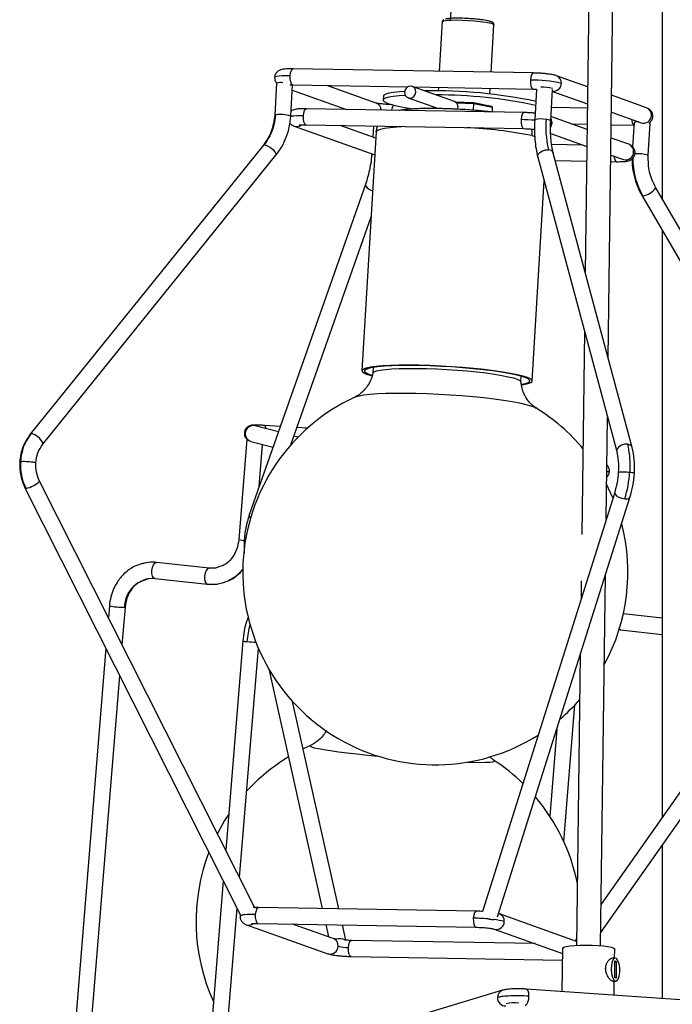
# Model space of a CAD drawing. Header units: millimetres. Extents: x 420 to 892, y 322 to 738.
# Tile 8 of 20: x 629 to 662, y 394 to 443. Entities that reach past the tile are written whole.
import ezdxf

# ---------------------------------------------------------------- set-up
doc = ezdxf.new("R2010")
doc.units = ezdxf.units.MM

msp = doc.modelspace()

# ---------------------------------------------------------------- linework, layer by layer
at = {"color": 7, "linetype": 'Continuous', "lineweight": 25}
for p, q in [((659.386, 572.935), (657.554, 430.744)), ((658.699, 426.472), (660.586, 572.935)), ((661.39, 572.935), (661.39, 434.4)), ((651.98, 457.529), (650.819, 443.295)), ((650.432, 443.217), (650.285, 440.744)), ((652.866, 440.699), (653.008, 443.063)), ((654.968, 440.662), (643.003, 440.871)), ((657.672, 439.975), (656.123, 440.526)), ((642.179, 440.15), (642.084, 438.563)), ((642.838, 440.071), (642.988, 440.071)), ((642.883, 438.515), (642.976, 440.071)), ((642.96, 439.806), (645.662, 438.845)), ((642.989, 440.071), (648.711, 439.971)), ((647.146, 439.166), (644.686, 440.041)), ((651.035, 439.244), (648.933, 439.992)), ((649.006, 439.966), (654.954, 439.862)), ((650.237, 439.944), (650.226, 439.766)), ((652.801, 439.612), (652.819, 439.899)), ((655.127, 439.856), (655.036, 438.337)), ((655.835, 438.289), (655.928, 439.841)), ((655.922, 439.748), (657.662, 439.13)), ((647.496, 439.51), (647.484, 439.311)), ((648.732, 439.426), (650.24, 438.89)), ((660.607, 438.931), (658.867, 439.55)), ((654.503, 438.691), (643.66, 438.88)), ((649.995, 438.892), (650, 438.975)), ((651.072, 439.227), (651.979, 439.19)), ((651.142, 439.171), (652, 439.136)), ((651.979, 439.19), (652, 439.136)), ((651.979, 439.19), (652.876, 439.015)), ((651.98, 438.807), (652, 439.136)), ((652, 439.136), (652.941, 438.953)), ((652.876, 439.015), (652.941, 438.953)), ((652.927, 438.718), (652.941, 438.953)), ((657.659, 438.909), (655.874, 438.94)), ((655.032, 438.66), (655.056, 438.664)), ((657.645, 437.848), (655.847, 438.488)), ((658.856, 438.705), (660.339, 438.177)), ((643.051, 438.016), (647.071, 436.587)), ((643.646, 438.08), (654.489, 437.891)), ((647.12, 437.418), (645.343, 438.05)), ((647.009, 438.021), (646.976, 437.47)), ((656.875, 438.122), (657.648, 438.109)), ((658.848, 438.088), (659.977, 438.068)), ((659.985, 438.198), (659.912, 436.981)), ((660.689, 436.563), (660.784, 438.15)), ((647.139, 437.739), (646.427, 425.834)), ((655.832, 437.644), (657.634, 437.003)), ((659.722, 437.11), (658.84, 437.423)), ((641.521, 437.065), (629.906, 422.679)), ((657.43, 437.076), (655.88, 437.103)), ((630.528, 422.177), (642.143, 436.562)), ((642.146, 436.567), (642.143, 436.562)), ((655.19, 436.47), (659.119, 421.813)), ((659.892, 422.02), (655.963, 436.677)), ((656.065, 436.299), (657.625, 436.272)), ((658.829, 436.578), (659.454, 436.356)), ((658.825, 436.251), (659.113, 436.246)), ((646.605, 435.114), (640.815, 418.657)), ((654.912, 425.326), (655.508, 435.286)), ((670.826, 418.214), (661.073, 434.943)), ((660.382, 434.54), (670.135, 417.811)), ((642.893, 422.154), (646.886, 433.501)), ((661.39, 432.811), (661.39, 403.608)), ((657.516, 427.796), (657.385, 417.687)), ((646.994, 426.005), (646.977, 425.713)), ((654.352, 425.271), (654.369, 425.564)), ((646.071, 424.518), (646.079, 424.522)), ((641.101, 423.093), (641.08, 423.107)), ((642.268, 422.788), (641.103, 423.093)), ((642.365, 423.061), (641.569, 423.113)), ((658.595, 418.426), (658.661, 423.524)), ((629.906, 422.679), (629.903, 422.675)), ((643.246, 422.532), (643.045, 422.584)), ((643.709, 422.973), (643.194, 423.006)), ((640.7, 422.412), (640.294, 417.436)), ((640.9, 422.319), (642.002, 422.03)), ((641.312, 420.068), (641.483, 422.166)), ((641.099, 399.096), (630.37, 420.341)), ((658.935, 419.504), (658.618, 420.187)), ((629.656, 419.98), (640.384, 398.735)), ((659.019, 419.768), (652.432, 398.915)), ((653.189, 398.656), (659.782, 419.527)), ((640.557, 417.327), (640.557, 416.736)), ((635.71, 416.284), (635.598, 416.252)), ((636.19, 416.293), (636.201, 416.292)), ((638.825, 416.003), (636.201, 416.292)), ((638.835, 416.001), (638.825, 416.003)), ((639.136, 416.01), (638.853, 415.995)), ((639.355, 416.09), (639.136, 416.01)), ((670.085, 415.961), (658.348, 399.287)), ((635.583, 415.41), (635.802, 415.49)), ((635.802, 415.49), (636.085, 415.505)), ((636.113, 415.497), (638.737, 415.208)), ((657.355, 415.378), (657.344, 414.465)), ((658.321, 397.211), (658.559, 415.657)), ((658.33, 397.871), (670.74, 415.5)), ((638.709, 415.216), (639.153, 415.217)), ((638.737, 415.208), (638.749, 415.207)), ((639.153, 415.217), (639.228, 415.217)), ((633.847, 414.13), (633.8, 413.55)), ((633.847, 414.13), (633.847, 414.13)), ((634.491, 412.181), (634.644, 414.065)), ((634.644, 414.064), (634.644, 414.065)), ((661.39, 413.514), (659.448, 413.728)), ((659.213, 412.966), (659.284, 412.946)), ((659.323, 412.938), (659.241, 412.949)), ((659.312, 412.938), (661.39, 412.709)), ((640.496, 412.388), (639.646, 401.972)), ((633.675, 412.022), (631.248, 382.28)), ((640.337, 400.603), (641.27, 412.027)), ((657.308, 411.696), (657.122, 397.226)), ((641.788, 410.994), (644.453, 399.064)), ((632.048, 382.244), (634.366, 410.654)), ((645.276, 399.049), (642.97, 409.375)), ((656.485, 402.396), (657.041, 409.203)), ((656.14, 407.998), (655.786, 403.665)), ((643.865, 407.182), (643.498, 407.01)), ((661.39, 402.218), (661.39, 394.583)), ((639.522, 400.444), (637.906, 380.649)), ((638.704, 380.581), (640.213, 399.076)), ((641.282, 399.119), (641.007, 399.114)), ((652.124, 398.93), (641.281, 399.119)), ((640.366, 398.741), (640.356, 398.691)), ((653.279, 398.794), (653.236, 398.806)), ((657.124, 397.426), (653.279, 398.794)), ((640.672, 398.255), (644.736, 396.81)), ((641.267, 398.319), (652.11, 398.13)), ((645.004, 397.564), (642.964, 398.289)), ((644.633, 398.26), (644.77, 397.647)), ((645.625, 397.486), (645.456, 398.246)), ((653.011, 398.04), (656.416, 396.829)), ((655.051, 397.315), (645.905, 397.474)), ((656.42, 397.081), (656.392, 394.929)), ((657.126, 397.55), (657.056, 397.451)), ((645.891, 396.674), (656.412, 396.491)), ((659.036, 396.594), (658.883, 396.587)), ((659.014, 396.593), (659.019, 397.048)), ((659.019, 395.622), (659.03, 396.45)), ((659.029, 396.423), (659.101, 396.426)), ((659.03, 396.45), (659.101, 396.426)), ((659.101, 396.426), (659.091, 395.597)), ((659.091, 395.597), (659.019, 395.622)), ((658.931, 395.438), (659.084, 395.445)), ((658.99, 394.749), (658.999, 395.441)), ((653.43, 394.992), (648.451, 393.485)), ((666.381, 394.238), (654.622, 395.051))]:
    msp.add_line(p, q, dxfattribs=at)
at = {"color": 8, "linetype": 'Continuous', "lineweight": 25}
for p, q in [((655.898, 438.172), (655.848, 438.187)), ((654.89, 437.543), (655.064, 437.502)), ((641.521, 437.065), (641.555, 437.083)), ((629.94, 422.698), (629.906, 422.679)), ((640.619, 422.731), (640.591, 422.754)), ((638.825, 416.003), (638.814, 416.004))]:
    msp.add_line(p, q, dxfattribs=at)
at = {"color": 8, "linetype": 'Continuous', "lineweight": 25, "flags": 128}
for points in [[(650.432, 443.217), (650.442, 443.233), (650.518, 443.262), (650.663, 443.284), (650.87, 443.298), (651.126, 443.302), (651.417, 443.297), (651.725, 443.283), (652.033, 443.26), (652.323, 443.231), (652.578, 443.196), (652.783, 443.158), (652.926, 443.119)], [(652.926, 443.119), (652.999, 443.081), (653.008, 443.063)], [(642.856, 440.52), (642.876, 440.669), (642.914, 440.786), (642.964, 440.856), (643.003, 440.871)], [(642.856, 440.52), (642.645, 440.521), (642.459, 440.517), (642.304, 440.506), (642.186, 440.491), (642.11, 440.47), (642.079, 440.446), (642.078, 440.443)], [(642.989, 440.071), (642.972, 440.074), (642.92, 440.123), (642.88, 440.225), (642.858, 440.365), (642.856, 440.52)], [(654.969, 440.662), (654.929, 440.648), (654.879, 440.578), (654.841, 440.46), (654.821, 440.312)], [(654.821, 440.312), (654.822, 440.156), (654.845, 440.017), (654.885, 439.914), (654.937, 439.865), (654.954, 439.862)], [(643.513, 438.53), (643.533, 438.678), (643.571, 438.796), (643.621, 438.866), (643.66, 438.88)], [(642.12, 438.579), (642.085, 438.564), (642.084, 438.564)], [(643.646, 438.08), (643.629, 438.083), (643.577, 438.132), (643.537, 438.235), (643.514, 438.374), (643.513, 438.53)], [(654.504, 438.691), (654.465, 438.676), (654.414, 438.607), (654.376, 438.489), (654.356, 438.341)], [(654.356, 438.341), (654.358, 438.185), (654.38, 438.045), (654.421, 437.943), (654.473, 437.894), (654.489, 437.891)], [(655.898, 438.172), (655.879, 438.324), (655.842, 438.404)], [(660.923, 438.495), (660.907, 438.519), (660.847, 438.548)], [(647.139, 437.739), (647.146, 437.762), (647.214, 437.819), (647.353, 437.871), (647.561, 437.916), (647.835, 437.953), (648.169, 437.983), (648.406, 437.997)], [(655.833, 437.968), (655.861, 438.02), (655.898, 438.172)], [(641.555, 437.083), (641.64, 437.075), (641.753, 437.026), (641.879, 436.945), (641.997, 436.844), (642.09, 436.738), (642.144, 436.644), (642.151, 436.576), (642.146, 436.567)], [(655.19, 436.47), (655.185, 436.51), (655.213, 436.614), (655.297, 436.711), (655.423, 436.788), (655.573, 436.832), (655.723, 436.836)], [(658.983, 436.523), (659.004, 436.401), (659.044, 436.299), (659.096, 436.249), (659.112, 436.246)], [(660.038, 436.674), (660.022, 436.697), (659.962, 436.726)], [(646.605, 435.114), (646.602, 435.1), (646.619, 435.021), (646.692, 434.936), (646.809, 434.859), (646.953, 434.799), (646.963, 434.796)], [(660.382, 434.54), (660.382, 434.539), (660.422, 434.535)], [(646.079, 424.522), (646.111, 424.535), (646.285, 424.587), (646.527, 424.631), (646.832, 424.667), (647.197, 424.696), (647.615, 424.715), (648.08, 424.726), (648.584, 424.728), (649.12, 424.72), (649.679, 424.704), (650.252, 424.679), (650.831, 424.645), (651.405, 424.604), (651.967, 424.555), (652.507, 424.5), (653.016, 424.44), (653.487, 424.374), (653.913, 424.306), (654.286, 424.234), (654.6, 424.162), (654.851, 424.089), (655.035, 424.017), (655.101, 423.982)], [(630.528, 422.177), (630.536, 422.19), (630.529, 422.259), (630.476, 422.353), (630.382, 422.458), (630.264, 422.559), (630.138, 422.64), (630.025, 422.689), (629.94, 422.698)], [(659.652, 422.179), (659.502, 422.175), (659.352, 422.131), (659.226, 422.054), (659.142, 421.957), (659.114, 421.853), (659.119, 421.813)], [(629.656, 419.98), (629.657, 419.979), (629.696, 419.977)], [(659.019, 419.768), (659.016, 419.758), (659.037, 419.688), (659.112, 419.611), (659.232, 419.541), (659.377, 419.486), (659.526, 419.456)], [(659.526, 419.456), (659.655, 419.456), (659.746, 419.484), (659.782, 419.527)], [(636.113, 415.497), (636.054, 415.526), (635.999, 415.611), (635.968, 415.74), (635.966, 415.892), (635.993, 416.044), (636.045, 416.174), (636.114, 416.262), (636.19, 416.293)], [(638.814, 416.004), (638.738, 415.972), (638.669, 415.885), (638.617, 415.755), (638.59, 415.602), (638.592, 415.45), (638.623, 415.322), (638.678, 415.236), (638.737, 415.208)], [(639.118, 416.008), (639.089, 416.004), (638.814, 416.004)], [(634.595, 414.059), (634.642, 414.063), (634.644, 414.064)], [(659.312, 412.938), (659.253, 412.967), (659.248, 412.972)], [(643.865, 407.182), (643.854, 407.176), (643.848, 407.146), (643.914, 407.111), (644.051, 407.07), (644.258, 407.024), (644.531, 406.975), (644.865, 406.923), (645.256, 406.869), (645.697, 406.813), (646.181, 406.757), (646.701, 406.701), (647.235, 406.648)], [(651.68, 406.349), (651.953, 406.342), (652.298, 406.339), (652.581, 406.342), (652.8, 406.353), (652.95, 406.37), (653.028, 406.394), (653.035, 406.424), (653.022, 406.435)], [(641.134, 398.769), (641.154, 398.917), (641.192, 399.035), (641.242, 399.105), (641.281, 399.119)], [(641.134, 398.769), (640.923, 398.77), (640.737, 398.765), (640.582, 398.755), (640.464, 398.739), (640.388, 398.719), (640.357, 398.695), (640.356, 398.691)], [(641.267, 398.319), (641.25, 398.322), (641.199, 398.371), (641.158, 398.474), (641.136, 398.613), (641.134, 398.769)], [(652.125, 398.93), (652.086, 398.916), (652.035, 398.846), (651.997, 398.728), (651.977, 398.58)], [(651.977, 398.58), (651.979, 398.424), (652.001, 398.285), (652.042, 398.182), (652.094, 398.133), (652.111, 398.13)], [(645.758, 397.124), (645.777, 397.272), (645.816, 397.39), (645.866, 397.46), (645.905, 397.474)], [(645.891, 396.674), (645.874, 396.677), (645.822, 396.727), (645.782, 396.829), (645.759, 396.968), (645.758, 397.124)], [(654.567, 394.253), (654.589, 394.256), (654.649, 394.304), (654.701, 394.405), (654.736, 394.544), (654.75, 394.699)], [(654.75, 394.699), (654.74, 394.847), (654.708, 394.966), (654.659, 395.036), (654.622, 395.051)]]:
    msp.add_lwpolyline(points, dxfattribs=at)
at = {"color": 7, "linetype": 'Continuous', "lineweight": 25, "flags": 128}
for points in [[(648.555, 439.745), (648.296, 439.726), (648.005, 439.693), (647.776, 439.653), (647.613, 439.607), (647.52, 439.554), (647.496, 439.51)], [(648.552, 439.714), (648.567, 439.6), (648.622, 439.502), (648.709, 439.436), (648.815, 439.411), (648.923, 439.432), (649.018, 439.495), (649.085, 439.591), (649.113, 439.704), (649.098, 439.818), (649.043, 439.916), (648.956, 439.982), (648.85, 440.007), (648.742, 439.986), (648.647, 439.923), (648.58, 439.827), (648.552, 439.714)], [(648.588, 439.549), (648.284, 439.528), (647.993, 439.495), (647.764, 439.455), (647.601, 439.408), (647.508, 439.355), (647.485, 439.297), (647.534, 439.236), (647.653, 439.171), (647.84, 439.104), (648.092, 439.037), (648.404, 438.97), (648.772, 438.906), (648.992, 438.872)], [(660.735, 438.175), (660.758, 438.168), (660.784, 438.15)], [(648.283, 426.111), (647.846, 426.099), (647.457, 426.078), (647.123, 426.048), (646.849, 426.011), (646.641, 425.966), (646.502, 425.915), (646.434, 425.857), (646.439, 425.795), (646.516, 425.73), (646.664, 425.662), (646.88, 425.592), (646.917, 425.582)], [(648.351, 426.096), (647.926, 426.084), (647.547, 426.064), (647.223, 426.035), (646.957, 425.999), (646.755, 425.955), (646.62, 425.905), (646.554, 425.85), (646.558, 425.789), (646.633, 425.726), (646.777, 425.659), (646.922, 425.611)], [(654.383, 425.133), (654.49, 425.149), (654.698, 425.194), (654.837, 425.246), (654.905, 425.303), (654.901, 425.365), (654.824, 425.43), (654.675, 425.499), (654.459, 425.568), (654.177, 425.638), (653.836, 425.707), (653.44, 425.774), (652.997, 425.837), (652.514, 425.896), (652, 425.949), (651.463, 425.997), (650.912, 426.037), (650.357, 426.069), (649.807, 426.093), (649.272, 426.108), (648.762, 426.114), (648.283, 426.111)], [(654.378, 425.161), (654.382, 425.161), (654.584, 425.205), (654.72, 425.255), (654.786, 425.311), (654.781, 425.371), (654.706, 425.435), (654.562, 425.501), (654.352, 425.569), (654.078, 425.636), (653.746, 425.703), (653.362, 425.768), (652.931, 425.83), (652.462, 425.887), (651.962, 425.939), (651.44, 425.985), (650.905, 426.024), (650.366, 426.055), (649.832, 426.078), (649.312, 426.093), (648.815, 426.099), (648.351, 426.096)], [(646.978, 425.719), (646.979, 425.723), (647.031, 425.777), (647.155, 425.825), (647.346, 425.867), (647.603, 425.901), (647.918, 425.928), (648.288, 425.946), (648.703, 425.955), (649.157, 425.955), (649.64, 425.946), (650.143, 425.929), (650.656, 425.902), (651.169, 425.868), (651.673, 425.827), (652.156, 425.779), (652.611, 425.725), (653.028, 425.667), (653.399, 425.605), (653.717, 425.542), (653.975, 425.477), (654.169, 425.412), (654.294, 425.35), (654.349, 425.29), (654.352, 425.278)], [(640.73, 422.418), (640.703, 422.414), (640.716, 422.405), (640.723, 422.403)], [(639.792, 403.758), (639.586, 403.437), (639.228, 402.801)], [(641.099, 399.096), (641.099, 399.093), (641.095, 399.081)], [(640.632, 398.273), (640.641, 398.268), (640.671, 398.256)], [(656.42, 397.081), (656.424, 397.095), (656.483, 397.134), (656.609, 397.169), (656.794, 397.198), (657.03, 397.22), (657.302, 397.234), (657.598, 397.239), (657.899, 397.234), (658.191, 397.22), (658.458, 397.198), (658.685, 397.168), (658.86, 397.133), (658.973, 397.095), (659.019, 397.054), (659.019, 397.048)], [(659.053, 395.449), (659.131, 395.461), (659.2, 395.548), (659.25, 395.699), (659.274, 395.893), (659.27, 396.104), (659.237, 396.304), (659.18, 396.465), (659.107, 396.566), (659.028, 396.593), (658.953, 396.543), (658.892, 396.422), (658.855, 396.246), (658.845, 396.04), (658.864, 395.831), (658.909, 395.648), (658.975, 395.515), (659.053, 395.449)]]:
    msp.add_lwpolyline(points, dxfattribs=at)
at = {"color": 7, "linetype": 'Continuous', "lineweight": 25}
for centre, radius, start, end in [((654.868, 433.625), 6.687, 77.0817, 90.4035), ((642.39, 439.471), 0.712, 81.791, 107.2112), ((649.978, 414.743), 25.034, 78.2148, 90.9872), ((655.425, 438.048), 1.905, 74.9316, 92.5536), ((650.135, 415.766), 23.804, 78.0129, 90.0405), ((650.927, 438.975), 0.29, 335.7443, 68.2436), ((660.134, 437.893), 0.34, 77.5848, 115.9703), ((650.085, 415.807), 9.592, 114.6829, 302.2679), ((650.085, 415.807), 9.592, 39.9263, 58.4691), ((632.048, 421.161), 2.633, 176.6047, 206.7308), ((654.177, 421.105), 5.597, 342.8748, 356.7563), ((650.085, 415.807), 9.592, 331.3471, 14.5641), ((635.987, 414.438), 1.866, 83.7574, 108.1161), ((638.928, 417.186), 1.987, 264.8119, 322.0209), ((636.058, 414.036), 1.463, 87.3731, 179.1047), ((650.085, 415.807), 9.592, 310.3761, 318.5971), ((647.758, 398.416), 9.592, 121.3516, 137.4911), ((647.758, 398.416), 9.592, 45.7946, 56.7202), ((647.758, 398.416), 9.592, 11.3856, 40.3062), ((647.758, 398.416), 9.592, 158.957, 204.5151), ((640.406, 399.077), 0.343, 266.4104, 302.6725), ((652.957, 399.211), 0.698, 245.0927, 282.3925), ((645.327, 397.062), 0.496, 57.5039, 109.9813), ((645.742, 399.353), 2.229, 257.0817, 270.4035), ((653.989, 392.824), 1.543, 80.4462, 104.2957)]:
    msp.add_arc(centre, radius, start, end, dxfattribs=at)
at = {"color": 8, "linetype": 'Continuous', "lineweight": 25}
for centre, radius, start, end in [((655.992, 440.177), 0.373, 354.6957, 69.4357), ((655.963, 440.154), 0.4, 264.2648, 358.3813), ((647.016, 438.819), 0.371, 359.3771, 69.4448), ((648.373, 438.773), 0.466, 142.2895, 176.0079), ((660.475, 438.582), 0.373, 354.6973, 69.3632), ((642.357, 436.828), 1.767, 72.6812, 97.6969), ((643.355, 434.374), 4.158, 87.8218, 96.6963), ((654.159, 427.843), 10.499, 85.1803, 88.9215), ((655.332, 437.221), 1.155, 76.5361, 104.8378), ((655.617, 437.881), 0.463, 61.9158, 91.9827), ((660.222, 438.329), 0.354, 177.3843, 226.3755), ((660.453, 438.554), 0.393, 253.0547, 359.136), ((643.17, 438.356), 0.36, 243.7573, 307.4554), ((650.495, 415.101), 22.868, 78.9212, 87.1351), ((655.731, 436.587), 0.25, 21.2668, 91.6511), ((659.59, 436.761), 0.373, 354.6973, 69.3632), ((659.568, 436.732), 0.393, 253.0547, 359.136), ((663.644, 436.405), 3.725, 179.7245, 210.1271), ((660.189, 435.076), 1.568, 71.4088, 95.9088), ((660.175, 435.653), 1.144, 282.4701, 321.669), ((641.012, 422.71), 0.393, 76.588, 176.9734), ((641.469, 422.963), 0.18, 355.7417, 56.5179), ((641.004, 422.692), 0.387, 174.144, 254.4699), ((659.659, 421.93), 0.249, 21.0796, 91.6725), ((629.418, 421.298), 1.35, 281.8615, 314.8368), ((640.963, 418.626), 0.151, 168.1771, 236.2238), ((640.657, 418.763), 1.375, 254.6926, 268.6241), ((634.57, 417.762), 3.704, 258.7463, 270.3981), ((645.568, 411.965), 4.88, 165.1858, 175.4433), ((640.716, 413.049), 0.697, 251.5991, 268.9832), ((641.417, 418.765), 6.452, 263.6539, 267.6275), ((651.783, 388.157), 10.425, 84.3059, 88.933), ((653.148, 398.445), 0.373, 354.6957, 69.4357), ((640.79, 398.6), 0.364, 250.8955, 307.1172), ((652.689, 395.474), 3.051, 74.2169, 84.2727), ((653.124, 398.42), 0.396, 253.5168, 358.7119), ((644.85, 397.186), 0.393, 253.0547, 359.136), ((644.872, 397.215), 0.373, 354.6973, 69.3632), ((653.543, 394.644), 0.366, 107.9946, 181.5032), ((653.575, 394.611), 0.398, 176.6594, 273.901)]:
    msp.add_arc(centre, radius, start, end, dxfattribs=at)
at = {"color": 7, "linetype": 'Continuous', "lineweight": 25}
for points, knots in [([(650.506, 443.314), (650.494, 443.309), (650.456, 443.293), (650.442, 443.248), (650.432, 443.217)], [0, 0, 0, 0, 0.2916196, 1, 1, 1, 1]), ([(652.838, 443.22), (652.79, 443.234), (652.681, 443.266), (652.423, 443.307), (652.14, 443.339), (651.878, 443.362), (651.592, 443.379), (651.305, 443.389), (651.044, 443.389), (650.828, 443.381), (650.682, 443.364), (650.593, 443.352), (650.585, 443.342), (650.584, 443.342)], [0, 0, 0, 0, 0.11288, 0.255663, 0.339221, 0.429851, 0.525898, 0.6249, 0.723902, 0.819949, 0.910579, 0.994137, 1, 1, 1, 1]), ([(652.838, 443.22), (652.852, 443.219), (652.869, 443.218), (652.881, 443.206), (652.883, 443.204)], [0, 0, 0, 0, 0.821402, 1, 1, 1, 1]), ([(653.008, 443.063), (653.004, 443.089), (652.996, 443.138), (652.919, 443.184), (652.884, 443.206)], [0, 0, 0, 0, 0.539901, 1, 1, 1, 1]), ([(643.004, 440.871), (642.881, 440.87), (642.661, 440.87), (642.479, 440.848), (642.35, 440.811), (642.233, 440.75), (642.143, 440.652), (642.092, 440.541), (642.083, 440.476), (642.078, 440.443)], [0, 0, 0, 0, 0.2900434, 0.5166921, 0.6069006, 0.7142946, 0.8470105, 0.9220353, 1, 1, 1, 1]), ([(642.078, 440.443), (642.081, 440.4), (642.085, 440.312), (642.129, 440.208), (642.176, 440.163), (642.186, 440.154)], [0, 0, 0, 0, 0.4405756, 0.886524, 1, 1, 1, 1]), ([(656.122, 440.526), (656.074, 440.541), (655.967, 440.573), (655.751, 440.606), (655.532, 440.63), (655.344, 440.646), (655.151, 440.657), (655.029, 440.66), (654.969, 440.662)], [0, 0, 0, 0, 0.201265, 0.44431, 0.579252, 0.71932, 0.860864, 1, 1, 1, 1]), ([(654.953, 439.862), (655.007, 439.861), (655.065, 439.86), (655.124, 439.857), (655.127, 439.856)], [0, 0, 0, 0, 0.944151, 1, 1, 1, 1]), ([(643.661, 438.88), (643.538, 438.879), (643.319, 438.878), (643.135, 438.859), (643.009, 438.818), (642.93, 438.789), (642.899, 438.754), (642.897, 438.752)], [0, 0, 0, 0, 0.4024747, 0.7169806, 0.8421573, 0.991181, 1, 1, 1, 1]), ([(647.952, 439.079), (647.929, 439.08), (647.852, 439.082), (647.714, 439.09), (647.554, 439.103), (647.414, 439.118), (647.303, 439.133), (647.2, 439.151), (647.167, 439.16), (647.146, 439.166)], [0, 0, 0, 0, 0.066556, 0.228651, 0.386862, 0.536538, 0.674182, 0.797738, 1, 1, 1, 1]), ([(651.463, 438.843), (651.3, 438.852), (651.073, 438.864), (650.745, 438.877), (650.475, 438.886), (650.164, 438.892), (649.853, 438.894), (649.549, 438.892), (649.258, 438.885), (648.985, 438.872), (648.733, 438.855), (648.503, 438.831), (648.358, 438.814), (648.289, 438.8), (648.287, 438.799)], [0, 0, 0, 0, 0.127151, 0.177322, 0.260091, 0.3446, 0.433897, 0.52553, 0.618563, 0.712312, 0.806456, 0.901112, 0.997251, 1, 1, 1, 1]), ([(652.914, 438.718), (652.873, 438.723), (652.717, 438.741), (652.462, 438.766), (652.159, 438.793), (651.837, 438.819), (651.604, 438.834), (651.463, 438.843)], [0, 0, 0, 0, 0.0922836, 0.3476187, 0.5348576, 0.7178078, 1, 1, 1, 1]), ([(660.923, 438.495), (660.921, 438.539), (660.918, 438.628), (660.851, 438.758), (660.746, 438.868), (660.652, 438.911), (660.606, 438.931)], [0, 0, 0, 0, 0.255174, 0.51346, 0.765, 1, 1, 1, 1]), ([(642.084, 438.563), (642.046, 438.285), (641.97, 437.728), (641.668, 437.283), (641.518, 437.06)], [0, 0, 0, 0, 0.500631, 1, 1, 1, 1]), ([(642.12, 438.579), (642.103, 438.426), (642.07, 438.118), (641.902, 437.594), (641.687, 437.277), (641.555, 437.083)], [0, 0, 0, 0, 0.278706, 0.561002, 1, 1, 1, 1]), ([(642.146, 436.567), (642.248, 436.705), (642.452, 436.984), (642.672, 437.466), (642.828, 437.979), (642.865, 438.337), (642.883, 438.515)], [0, 0, 0, 0, 0.248734, 0.500488, 0.751997, 1, 1, 1, 1]), ([(655.056, 438.659), (654.997, 438.664), (654.876, 438.675), (654.686, 438.686), (654.564, 438.689), (654.504, 438.691)], [0, 0, 0, 0, 0.318943, 0.662394, 1, 1, 1, 1]), ([(655.036, 438.337), (655.03, 438.17), (655.016, 437.832), (655.04, 437.342), (655.094, 436.878), (655.158, 436.606), (655.19, 436.471)], [0, 0, 0, 0, 0.247041, 0.498219, 0.750297, 1, 1, 1, 1]), ([(655.601, 438.344), (655.595, 438.191), (655.584, 437.882), (655.613, 437.355), (655.682, 437.033), (655.723, 436.836)], [0, 0, 0, 0, 0.278706, 0.561002, 1, 1, 1, 1]), ([(655.963, 436.677), (655.937, 436.79), (655.883, 437.019), (655.837, 437.417), (655.817, 437.843), (655.829, 438.141), (655.835, 438.289)], [0, 0, 0, 0, 0.246879, 0.497988, 0.750113, 1, 1, 1, 1]), ([(660.728, 438.175), (660.737, 438.179), (660.792, 438.208), (660.858, 438.288), (660.91, 438.397), (660.918, 438.462), (660.923, 438.495)], [0, 0, 0, 0, 0.087405, 0.511324, 0.750966, 1, 1, 1, 1]), ([(642.837, 438.17), (642.863, 438.139), (642.92, 438.074), (643.006, 438.036), (643.052, 438.016)], [0, 0, 0, 0, 0.460115, 1, 1, 1, 1]), ([(643.31, 438.074), (643.314, 438.074), (643.322, 438.073), (643.384, 438.078), (643.489, 438.081), (643.591, 438.08), (643.645, 438.08)], [0, 0, 0, 0, 0.170514, 0.401745, 0.682221, 1, 1, 1, 1]), ([(647.201, 438.018), (647.191, 437.993), (647.154, 437.906), (647.147, 437.81), (647.143, 437.741)], [0, 0, 0, 0, 0.2831865, 1, 1, 1, 1]), ([(654.489, 437.891), (654.543, 437.889), (654.652, 437.887), (654.821, 437.877), (654.949, 437.867), (655.011, 437.86), (655.024, 437.859)], [0, 0, 0, 0, 0.306588, 0.615577, 0.917161, 1, 1, 1, 1]), ([(660.038, 436.674), (660.036, 436.718), (660.033, 436.806), (659.966, 436.936), (659.861, 437.046), (659.767, 437.089), (659.721, 437.11)], [0, 0, 0, 0, 0.255174, 0.51346, 0.765, 1, 1, 1, 1]), ([(646.92, 436.64), (646.913, 436.556), (646.893, 436.319), (646.829, 435.935), (646.732, 435.503), (646.647, 435.243), (646.605, 435.114)], [0, 0, 0, 0, 0.1576149, 0.4400928, 0.7220984, 1, 1, 1, 1]), ([(659.112, 436.246), (659.236, 436.246), (659.455, 436.247), (659.637, 436.269), (659.766, 436.305), (659.883, 436.367), (659.973, 436.465), (660.024, 436.575), (660.033, 436.64), (660.038, 436.674)], [0, 0, 0, 0, 0.290043, 0.516692, 0.606901, 0.714295, 0.84701, 0.922035, 1, 1, 1, 1]), ([(659.893, 436.393), (659.892, 436.287), (659.889, 436), (659.974, 435.535), (660.132, 435.014), (660.299, 434.697), (660.382, 434.54)], [0, 0, 0, 0, 0.163761, 0.443679, 0.72363, 1, 1, 1, 1]), ([(661.073, 434.943), (660.949, 435.198), (660.702, 435.708), (660.693, 436.278), (660.689, 436.562)], [0, 0, 0, 0, 0.499924, 1, 1, 1, 1]), ([(646.978, 425.718), (646.966, 425.668), (646.933, 425.517), (646.829, 425.27), (646.666, 425.011), (646.486, 424.809), (646.324, 424.669), (646.19, 424.578), (646.115, 424.538), (646.085, 424.525), (646.079, 424.522)], [0, 0, 0, 0, 0.087308, 0.260977, 0.446738, 0.604885, 0.737348, 0.855388, 0.972017, 1, 1, 1, 1]), ([(655.101, 423.982), (655.072, 424.001), (655.02, 424.035), (654.902, 424.132), (654.778, 424.261), (654.639, 424.443), (654.503, 424.682), (654.392, 424.967), (654.365, 425.175), (654.352, 425.277)], [0, 0, 0, 0, 0.132054, 0.236729, 0.353692, 0.488696, 0.647767, 0.827057, 1, 1, 1, 1]), ([(641.036, 423.128), (640.983, 423.127), (640.872, 423.124), (640.745, 423.056), (640.663, 422.977), (640.599, 422.885), (640.583, 422.807), (640.572, 422.755)], [0, 0, 0, 0, 0.232034, 0.487566, 0.619636, 0.750769, 1, 1, 1, 1]), ([(641.569, 423.113), (641.496, 423.118), (641.342, 423.127), (641.147, 423.133), (640.994, 423.133), (640.954, 423.126), (640.934, 423.122)], [0, 0, 0, 0, 0.228319, 0.4778, 0.739008, 1, 1, 1, 1]), ([(629.903, 422.675), (629.764, 422.47), (629.488, 422.061), (629.418, 421.555), (629.383, 421.302)], [0, 0, 0, 0, 0.500696, 1, 1, 1, 1]), ([(640.572, 422.755), (640.573, 422.703), (640.574, 422.623), (640.618, 422.524), (640.665, 422.455), (640.726, 422.4), (640.787, 422.357), (640.831, 422.347), (640.848, 422.343)], [0, 0, 0, 0, 0.288961, 0.442416, 0.597729, 0.751731, 0.901374, 1, 1, 1, 1]), ([(630.182, 421.253), (630.205, 421.425), (630.252, 421.77), (630.438, 422.044), (630.531, 422.181)], [0, 0, 0, 0, 0.50102, 1, 1, 1, 1]), ([(659.119, 421.814), (659.151, 421.662), (659.215, 421.357), (659.205, 420.974), (659.2, 420.781)], [0, 0, 0, 0, 0.496875, 1, 1, 1, 1]), ([(659.999, 420.733), (660.005, 420.967), (660.016, 421.436), (659.933, 421.825), (659.892, 422.02)], [0, 0, 0, 0, 0.497397, 1, 1, 1, 1]), ([(629.383, 421.302), (629.385, 421.072), (629.389, 420.613), (629.567, 420.191), (629.656, 419.98)], [0, 0, 0, 0, 0.499968, 1, 1, 1, 1]), ([(630.37, 420.341), (630.308, 420.487), (630.186, 420.778), (630.183, 421.095), (630.182, 421.253)], [0, 0, 0, 0, 0.499954, 1, 1, 1, 1]), ([(658.76, 420.816), (658.76, 420.846), (658.761, 420.908), (658.728, 421.019), (658.682, 421.104), (658.634, 421.138), (658.63, 421.141)], [0, 0, 0, 0, 0.247984, 0.49442, 0.954099, 1, 1, 1, 1]), ([(658.622, 420.545), (658.624, 420.547), (658.652, 420.566), (658.694, 420.622), (658.743, 420.711), (658.754, 420.78), (658.76, 420.816)], [0, 0, 0, 0, 0.0261064, 0.335792, 0.6643932, 1, 1, 1, 1]), ([(659.2, 420.781), (659.184, 420.604), (659.152, 420.249), (659.063, 419.928), (659.019, 419.768)], [0, 0, 0, 0, 0.500957, 1, 1, 1, 1]), ([(659.782, 419.527), (659.835, 419.72), (659.942, 420.104), (659.98, 420.524), (659.999, 420.733)], [0, 0, 0, 0, 0.500807, 1, 1, 1, 1]), ([(640.815, 418.657), (640.751, 418.447), (640.623, 418.029), (640.579, 417.561), (640.557, 417.327)], [0, 0, 0, 0, 0.501089, 1, 1, 1, 1]), ([(640.294, 417.436), (640.268, 417.268), (640.213, 416.92), (639.951, 416.477), (639.648, 416.18), (639.426, 416.112), (639.355, 416.09)], [0, 0, 0, 0, 0.273166, 0.564961, 0.861089, 1, 1, 1, 1]), ([(635.598, 416.252), (635.47, 416.223), (635.202, 416.163), (634.861, 415.963), (634.593, 415.744), (634.391, 415.525), (634.213, 415.279), (634.046, 414.964), (633.906, 414.574), (633.867, 414.282), (633.847, 414.13)], [0, 0, 0, 0, 0.137033, 0.287346, 0.404987, 0.492946, 0.592811, 0.713011, 0.850329, 1, 1, 1, 1]), ([(639.528, 415.3), (639.592, 415.316), (639.796, 415.365), (640.077, 415.539), (640.344, 415.752), (640.473, 415.899), (640.527, 415.961)], [0, 0, 0, 0, 0.1644217, 0.521933, 0.8017347, 1, 1, 1, 1]), ([(634.644, 414.064), (634.67, 414.233), (634.725, 414.581), (634.987, 415.024), (635.29, 415.32), (635.512, 415.388), (635.583, 415.41)], [0, 0, 0, 0, 0.273166, 0.564961, 0.861089, 1, 1, 1, 1]), ([(640.771, 413.572), (640.742, 413.502), (640.653, 413.289), (640.554, 412.883), (640.516, 412.552), (640.496, 412.388)], [0, 0, 0, 0, 0.196621, 0.603143, 1, 1, 1, 1]), ([(644.667, 407.932), (644.621, 407.857), (644.514, 407.681), (644.311, 407.472), (644.104, 407.31), (643.957, 407.225), (643.886, 407.192), (643.865, 407.182)], [0, 0, 0, 0, 0.2263112, 0.5244211, 0.7462201, 0.923174, 1, 1, 1, 1]), ([(653.022, 406.435), (652.981, 406.463), (652.901, 406.518), (652.819, 406.597), (652.778, 406.636)], [0, 0, 0, 0, 0.504087, 1, 1, 1, 1]), ([(640.356, 398.691), (640.358, 398.647), (640.361, 398.559), (640.428, 398.429), (640.533, 398.319), (640.627, 398.276), (640.673, 398.255)], [0, 0, 0, 0, 0.255174, 0.51346, 0.765, 1, 1, 1, 1]), ([(652.432, 398.917), (652.391, 398.92), (652.285, 398.926), (652.185, 398.928), (652.125, 398.93)], [0, 0, 0, 0, 0.396614, 1, 1, 1, 1]), ([(640.931, 398.313), (640.935, 398.313), (640.943, 398.312), (641.005, 398.317), (641.11, 398.32), (641.212, 398.319), (641.266, 398.319)], [0, 0, 0, 0, 0.170514, 0.401745, 0.682221, 1, 1, 1, 1]), ([(652.11, 398.13), (652.164, 398.129), (652.273, 398.126), (652.443, 398.116), (652.604, 398.103), (652.744, 398.088), (652.854, 398.073), (652.957, 398.055), (652.991, 398.046), (653.012, 398.04)], [0, 0, 0, 0, 0.1469786, 0.295108, 0.4396877, 0.5764681, 0.7022529, 0.8151643, 1, 1, 1, 1]), ([(645.171, 397.53), (645.168, 397.531), (645.131, 397.536), (645.06, 397.549), (645.025, 397.558), (645.003, 397.564)], [0, 0, 0, 0, 0.038611, 0.403188, 1, 1, 1, 1]), ([(645.906, 397.474), (645.851, 397.476), (645.745, 397.478), (645.634, 397.485), (645.58, 397.488)], [0, 0, 0, 0, 0.510955, 1, 1, 1, 1]), ([(644.736, 396.81), (644.785, 396.796), (644.892, 396.764), (645.108, 396.73), (645.327, 396.706), (645.515, 396.69), (645.708, 396.679), (645.83, 396.676), (645.89, 396.674)], [0, 0, 0, 0, 0.2012649, 0.44431, 0.579252, 0.7193198, 0.8608644, 1, 1, 1, 1]), ([(658.93, 395.441), (658.922, 395.441), (658.893, 395.44), (658.825, 395.487), (658.732, 395.591), (658.641, 395.741), (658.576, 395.927), (658.563, 396.121), (658.6, 396.294), (658.674, 396.44), (658.771, 396.545), (658.847, 396.589), (658.879, 396.586), (658.883, 396.585)], [0, 0, 0, 0, 0.04554, 0.146106, 0.246478, 0.351932, 0.463311, 0.568769, 0.664964, 0.763387, 0.87129, 0.982216, 1, 1, 1, 1]), ([(654.75, 394.699), (654.585, 394.708), (654.242, 394.725), (653.745, 394.712), (653.372, 394.68), (653.241, 394.649), (653.177, 394.634)], [0, 0, 0, 0, 0.270261, 0.562429, 0.789736, 1, 1, 1, 1]), ([(654.621, 395.051), (654.561, 395.055), (654.439, 395.062), (654.243, 395.066), (654.052, 395.064), (653.826, 395.054), (653.6, 395.033), (653.483, 395.005), (653.43, 394.992)], [0, 0, 0, 0, 0.1390895, 0.2805729, 0.420581, 0.5554806, 0.7985444, 1, 1, 1, 1])]:
    msp.add_open_spline(points, degree=3, knots=knots, dxfattribs=at)
at = {"color": 8, "linetype": 'Continuous', "lineweight": 25}
for points, knots in [([(652.883, 443.204), (652.892, 443.198), (652.911, 443.184), (652.925, 443.152), (652.926, 443.13), (652.926, 443.119)], [0, 0, 0, 0, 0.347859, 0.68663, 1, 1, 1, 1]), ([(654.86, 437.873), (654.862, 437.87), (654.902, 437.773), (654.896, 437.656), (654.89, 437.543)], [0, 0, 0, 0, 0.0336091, 1, 1, 1, 1]), ([(629.387, 421.302), (629.386, 421.302), (629.378, 421.309), (629.4, 421.313), (629.419, 421.317)], [0, 0, 0, 0, 0.134064, 1, 1, 1, 1]), ([(629.419, 421.317), (629.443, 421.32), (629.493, 421.327), (629.627, 421.329), (629.789, 421.323), (629.953, 421.309), (630.087, 421.29), (630.172, 421.27), (630.176, 421.258), (630.178, 421.253)], [0, 0, 0, 0, 0.129763, 0.268822, 0.428103, 0.57369, 0.719278, 0.878559, 1, 1, 1, 1]), ([(658.733, 420.818), (658.741, 420.814), (658.766, 420.801), (658.676, 420.799), (658.613, 420.797)], [0, 0, 0, 0, 0.308328, 1, 1, 1, 1]), ([(659.202, 420.781), (659.201, 420.781), (659.19, 420.788), (659.231, 420.798), (659.323, 420.808), (659.468, 420.808), (659.626, 420.801), (659.72, 420.792), (659.765, 420.788)], [0, 0, 0, 0, 0.0113208, 0.2114368, 0.4115528, 0.6304922, 0.8216344, 1, 1, 1, 1]), ([(659.765, 420.788), (659.805, 420.783), (659.89, 420.772), (659.98, 420.752), (659.991, 420.74), (659.997, 420.733)], [0, 0, 0, 0, 0.308837, 0.639796, 1, 1, 1, 1]), ([(640.558, 417.327), (640.558, 417.327), (640.547, 417.334), (640.574, 417.342), (640.624, 417.346), (640.642, 417.347)], [0, 0, 0, 0, 0.0343674, 0.6646389, 1, 1, 1, 1])]:
    msp.add_open_spline(points, degree=3, knots=knots, dxfattribs=at)
at = {"color": 7, "linetype": 'Continuous', "lineweight": 25}
for points in [[(629.94, 422.698), (629.802, 422.493), (629.524, 422.083), (629.454, 421.572), (629.419, 421.317)], [(659.652, 422.179), (659.696, 421.971), (659.784, 421.555), (659.771, 421.044), (659.765, 420.788)]]:
    msp.add_open_spline(points, degree=3, dxfattribs=at)

doc.saveas('drawing.dxf')
